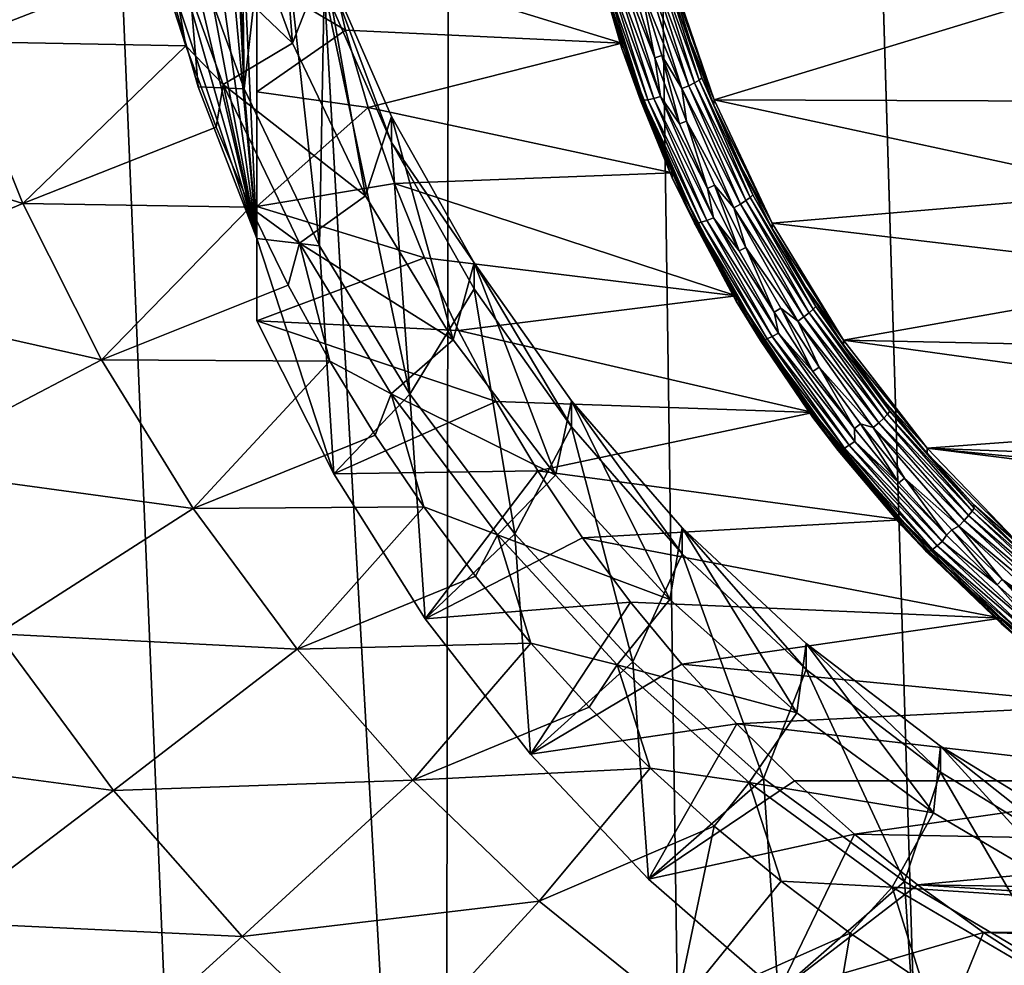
# Model space of a CAD drawing. Header units: metres. Extents: x -150 to 146, y -127 to 82.
# Tile 86 of 256: x -12.59 to -6, y -116.25 to -109.93. Entities that reach past the tile are written whole.
import ezdxf

# ---------------------------------------------------------------- set-up
doc = ezdxf.new("R2010")
doc.units = ezdxf.units.M
doc.layers.add('solid_ELLA_AP_WANNE_SW0001', color=7, linetype='CONTINUOUS')

msp = doc.modelspace()

# ---------------------------------------------------------------- linework, layer by layer
at = {"layer": 'solid_ELLA_AP_WANNE_SW0001'}
for points in [[(-4.56158, -125.847031, 10.967083), (-3.202313, -18.13368, 14.148131), (-9.597679, -18.242001, 14.008192)], [(-9.740106, -124.018639, 10.897394), (-9.597679, -18.242001, 14.008192), (-15.709249, -18.43573, 13.752231)], [(-8.069072, -124.773148, 10.924821), (-9.597679, -18.242001, 14.008192), (-9.740106, -124.018639, 10.897394)], [(-6.335864, -125.385757, 10.948422), (-9.597679, -18.242001, 14.008192), (-8.069072, -124.773148, 10.924821)], [(-4.56158, -125.847031, 10.967083), (-9.597679, -18.242001, 14.008192), (-6.335864, -125.385757, 10.948422)], [(-11.341005, -123.123756, 10.867435), (-15.709249, -18.43573, 13.752231), (-12.860335, -122.097397, 10.83629)], [(-9.740106, -124.018639, 10.897394), (-15.709249, -18.43573, 13.752231), (-11.341005, -123.123756, 10.867435)], [(-11, -101.944054, -11.786942), (-11, -111.389992, -10.121367), (-11.393223, -102.958488, -11.608069)], [(-11, -101.944054, -11.786942), (-11, -111.941902, -13.251393), (-11, -111.389992, -10.121367)], [(-11, -111.175697, -13.562814), (-11, -111.941902, -13.251393), (-11, -101.944054, -11.786942)], [(-11, -110.409096, -13.84328), (-11, -111.175697, -13.562814), (-11, -101.944054, -11.786942)], [(-11, -109.643349, -14.09297), (-11, -110.409096, -13.84328), (-11, -101.944054, -11.786942)], [(-11.482817, -102.436455, -7.029155), (-11.086521, -110.38958, -5.626805), (-11.235166, -106.43103, -6.324804)], [(-11.482817, -102.436455, -7.029155), (-11.482817, -109.300026, -5.818922), (-11.086521, -110.38958, -5.626805)], [(-11.393223, -102.958488, -11.608069), (-11, -111.389992, -10.121367), (-11.688731, -103.992989, -11.425659)], [(-11.688731, -103.992989, -11.425659), (-11, -111.389992, -10.121367), (-11.886919, -105.051315, -11.239048)], [(-11.886919, -105.051315, -11.239048), (-11, -111.389992, -10.121367), (-11.987319, -106.129013, -11.049021)], [(-11.987319, -106.129013, -11.049021), (-11, -111.389992, -10.121367), (-11.987319, -107.205032, -10.859288)], [(-11.086521, -110.38958, -5.626805), (-11.120274, -107.544365, -6.128493), (-11.235166, -106.43103, -6.324804)], [(-11.987319, -107.205032, -10.859288), (-11, -111.389992, -10.121367), (-11.886919, -108.28273, -10.669261)], [(-11.086521, -110.38958, -5.626805), (-10.890196, -108.646507, -5.934155), (-11.120274, -107.544365, -6.128493)], [(-11.886919, -108.28273, -10.669261), (-11, -111.389992, -10.121367), (-11.688731, -109.341057, -10.48265)], [(-10.890162, -108.472931, -4.949335), (-10.76309, -110.08419, -4.665226), (-11.147891, -109.026329, -4.851756)], [(-10.890162, -108.472931, -4.949335), (-10.5501, -109.540825, -4.761036), (-10.76309, -110.08419, -4.665226)], [(-11.086521, -110.38958, -5.626805), (-10.582178, -111.440384, -5.44152), (-10.890196, -108.646507, -5.934155)], [(-10.582178, -111.440384, -5.44152), (-10.550131, -109.714363, -5.745863), (-10.890196, -108.646507, -5.934155)], [(-13.003397, -110.071625, -6.583673), (-13.346187, -108.95327, -6.630088), (-11.653716, -109.548096, -7.500292)], [(-11.147891, -109.026329, -4.851756), (-10.76309, -110.08419, -4.665226), (-11.626775, -109.254959, -5.319156)], [(-8.803106, -109.187904, -14.469819), (-8.559295, -110.082237, -14.312124), (-10.529842, -109.475822, -14.419051)], [(-8.559508, -110.117882, -14.508924), (-8.803106, -109.187904, -14.469819), (-8.803329, -109.221756, -14.666935)], [(-8.559508, -110.117882, -14.508924), (-8.559295, -110.082237, -14.312124), (-8.803106, -109.187904, -14.469819)], [(-11.626775, -109.254959, -5.319156), (-11.47653, -110.101685, -7.461613), (-11.653716, -109.548096, -7.500292)], [(-11.626775, -109.254959, -5.319156), (-11.225051, -110.360588, -5.124204), (-11.47653, -110.101685, -7.461613)], [(-10.76309, -110.08419, -4.665226), (-11.225051, -110.360588, -5.124204), (-11.626775, -109.254959, -5.319156)], [(-8.706097, -109.607887, -14.651412), (-8.559508, -110.117882, -14.508924), (-8.803329, -109.221756, -14.666935)], [(-11.688731, -109.341057, -10.48265), (-11.393223, -110.375557, -10.30024), (-11.482817, -109.300026, -5.818922)], [(-11.393223, -110.375557, -10.30024), (-11.086521, -110.38958, -5.626805), (-11.482817, -109.300026, -5.818922)], [(-11.688731, -109.341057, -10.48265), (-11, -111.389992, -10.121367), (-11.393223, -110.375557, -10.30024)], [(-10.529842, -109.475822, -14.419051), (-10.40702, -109.996262, -14.327284), (-11, -109.643349, -14.09297)], [(-8.559295, -110.082237, -14.312124), (-10.40702, -109.996262, -14.327284), (-10.529842, -109.475822, -14.419051)], [(-8.333696, -109.528488, -14.756378), (-8.072643, -110.347885, -14.611897), (-8.373823, -109.544243, -14.785922)], [(-8.302923, -109.513435, -14.716908), (-8.042834, -110.329803, -14.572961), (-8.333696, -109.528488, -14.756378)], [(-8.042834, -110.329803, -14.572961), (-8.072643, -110.347885, -14.611897), (-8.333696, -109.528488, -14.756378)], [(-8.283605, -109.500122, -14.670208), (-8.02412, -110.31459, -14.526595), (-8.302923, -109.513435, -14.716908)], [(-8.02412, -110.31459, -14.526595), (-8.042834, -110.329803, -14.572961), (-8.302923, -109.513435, -14.716908)], [(-8.102434, -110.067535, -14.517802), (-8.02412, -110.31459, -14.526595), (-8.283605, -109.500122, -14.670208)], [(-8.238353, -109.631599, -14.594669), (-8.102434, -110.067535, -14.517802), (-8.283605, -109.500122, -14.670208)], [(-13.003397, -110.071625, -6.583673), (-11.653716, -109.548096, -7.500292), (-11.47653, -110.101685, -7.461613)], [(-10.5501, -109.540825, -4.761036), (-10.273368, -111.1045, -4.485319), (-10.76309, -110.08419, -4.665226)], [(-10.550131, -109.714363, -5.745863), (-10.099335, -110.748451, -5.563527), (-10.5501, -109.540825, -4.761036)], [(-10.5501, -109.540825, -4.761036), (-10.099364, -110.574776, -4.578723), (-10.273368, -111.1045, -4.485319)], [(-10.099335, -110.748451, -5.563527), (-10.099364, -110.574776, -4.578723), (-10.5501, -109.540825, -4.761036)], [(-8.568995, -109.597496, -14.796903), (-8.30057, -110.440025, -14.648341), (-8.615755, -109.605957, -14.775147)], [(-8.33861, -110.181458, -14.700799), (-8.30057, -110.440025, -14.648341), (-8.568995, -109.597496, -14.796903)], [(-8.479177, -109.73159, -14.780124), (-8.33861, -110.181458, -14.700799), (-8.568995, -109.597496, -14.796903)], [(-8.420564, -109.559639, -14.803523), (-8.15679, -110.387573, -14.657536), (-8.431018, -109.718353, -14.782456)], [(-8.373823, -109.544243, -14.785922), (-8.111513, -110.367584, -14.640744), (-8.420564, -109.559639, -14.803523)], [(-8.111513, -110.367584, -14.640744), (-8.15679, -110.387573, -14.657536), (-8.420564, -109.559639, -14.803523)], [(-8.072643, -110.347885, -14.611897), (-8.111513, -110.367584, -14.640744), (-8.373823, -109.544243, -14.785922)], [(-8.238558, -109.595337, -14.397978), (-7.941921, -110.461922, -14.245175), (-8.238353, -109.631599, -14.594669)], [(-5.831067, -109.819786, -14.3584), (-7.941921, -110.461922, -14.245175), (-8.238558, -109.595337, -14.397978)], [(-10.40702, -109.996262, -14.327284), (-11, -110.409096, -13.84328), (-11, -109.643349, -14.09297)], [(-8.706097, -109.607887, -14.651412), (-8.433378, -110.463898, -14.500474), (-8.559508, -110.117882, -14.508924)], [(-8.414618, -110.465439, -14.549229), (-8.433378, -110.463898, -14.500474), (-8.706097, -109.607887, -14.651412)], [(-8.686729, -109.611336, -14.699831), (-8.414618, -110.465439, -14.549229), (-8.706097, -109.607887, -14.651412)], [(-8.655913, -109.610672, -14.742037), (-8.384768, -110.461746, -14.591969), (-8.686729, -109.611336, -14.699831)], [(-8.384768, -110.461746, -14.591969), (-8.414618, -110.465439, -14.549229), (-8.686729, -109.611336, -14.699831)], [(-8.615755, -109.605957, -14.775147), (-8.345866, -110.453079, -14.625776), (-8.655913, -109.610672, -14.742037)], [(-8.345866, -110.453079, -14.625776), (-8.384768, -110.461746, -14.591969), (-8.655913, -109.610672, -14.742037)], [(-8.30057, -110.440025, -14.648341), (-8.345866, -110.453079, -14.625776), (-8.615755, -109.605957, -14.775147)], [(-7.941921, -110.461922, -14.245175), (-8.102434, -110.067535, -14.517802), (-8.238353, -109.631599, -14.594669)], [(-10.582178, -111.440384, -5.44152), (-9.978145, -112.43232, -5.266614), (-10.550131, -109.714363, -5.745863)], [(-9.978145, -112.43232, -5.266614), (-10.099335, -110.748451, -5.563527), (-10.550131, -109.714363, -5.745863)], [(-8.431018, -109.718353, -14.782456), (-8.33861, -110.181458, -14.700799), (-8.479177, -109.73159, -14.780124)], [(-8.431018, -109.718353, -14.782456), (-8.291252, -110.165672, -14.703583), (-8.33861, -110.181458, -14.700799)], [(-8.15679, -110.387573, -14.657536), (-8.291252, -110.165672, -14.703583), (-8.431018, -109.718353, -14.782456)], [(-5.49836, -110.471764, -14.243439), (-7.941921, -110.461922, -14.245175), (-5.831067, -109.819786, -14.3584)], [(-10.40702, -109.996262, -14.327284), (-10.256649, -110.513023, -14.236164), (-11, -110.409096, -13.84328)], [(-8.559295, -110.082237, -14.312124), (-10.256649, -110.513023, -14.236164), (-10.40702, -109.996262, -14.327284)], [(-14.494483, -110.550865, -5.426901), (-13.003397, -110.071625, -6.583673), (-12.566918, -111.156906, -6.53863)], [(-12.566918, -111.156906, -6.53863), (-13.003397, -110.071625, -6.583673), (-11.47653, -110.101685, -7.461613)], [(-12.566918, -111.156906, -6.53863), (-11.47653, -110.101685, -7.461613), (-11.273278, -110.645958, -7.423167)], [(-11.225051, -110.360588, -5.124204), (-11.273278, -110.645958, -7.423167), (-11.47653, -110.101685, -7.461613)], [(-10.76309, -110.08419, -4.665226), (-10.273368, -111.1045, -4.485319), (-11.225051, -110.360588, -5.124204)], [(-8.559295, -110.082237, -14.312124), (-8.221221, -110.950516, -14.159023), (-10.256649, -110.513023, -14.236164)], [(-8.22191, -110.983994, -14.356205), (-8.559295, -110.082237, -14.312124), (-8.559508, -110.117882, -14.508924)], [(-8.433378, -110.463898, -14.500474), (-8.22191, -110.983994, -14.356205), (-8.559508, -110.117882, -14.508924)], [(-8.22191, -110.983994, -14.356205), (-8.221221, -110.950516, -14.159023), (-8.559295, -110.082237, -14.312124)], [(-8.102434, -110.067535, -14.517802), (-7.942751, -110.495583, -14.442325), (-8.02412, -110.31459, -14.526595)], [(-7.941921, -110.461922, -14.245175), (-7.942751, -110.495583, -14.442325), (-8.102434, -110.067535, -14.517802)], [(-8.291252, -110.165672, -14.703583), (-8.173613, -110.62384, -14.622795), (-8.33861, -110.181458, -14.700799)], [(-8.33861, -110.181458, -14.700799), (-8.173613, -110.62384, -14.622795), (-8.30057, -110.440025, -14.648341)], [(-8.291252, -110.165672, -14.703583), (-8.127195, -110.605545, -14.626021), (-8.173613, -110.62384, -14.622795)], [(-8.15679, -110.387573, -14.657536), (-8.127195, -110.605545, -14.626021), (-8.291252, -110.165672, -14.703583)], [(-8.02412, -110.31459, -14.526595), (-7.682299, -111.09903, -14.388278), (-8.042834, -110.329803, -14.572961)], [(-7.75977, -110.91449, -14.368461), (-7.682299, -111.09903, -14.388278), (-8.02412, -110.31459, -14.526595)], [(-7.942751, -110.495583, -14.442325), (-7.75977, -110.91449, -14.368461), (-8.02412, -110.31459, -14.526595)], [(-11.393223, -110.375557, -10.30024), (-11, -111.389992, -10.121367), (-11.086521, -110.38958, -5.626805)], [(-11.225051, -110.360588, -5.124204), (-11.044426, -111.17981, -7.385557), (-11.273278, -110.645958, -7.423167)], [(-11.225051, -110.360588, -5.124204), (-10.715216, -111.422112, -4.937029), (-11.044426, -111.17981, -7.385557)], [(-10.273368, -111.1045, -4.485319), (-10.715216, -111.422112, -4.937029), (-11.225051, -110.360588, -5.124204)], [(-11, -111.389992, -10.121367), (-10.582178, -111.440384, -5.44152), (-11.086521, -110.38958, -5.626805)], [(-8.111513, -110.367584, -14.640744), (-7.765968, -111.160568, -14.50092), (-8.15679, -110.387573, -14.657536)], [(-8.15679, -110.387573, -14.657536), (-7.809316, -111.184982, -14.516931), (-8.127195, -110.605545, -14.626021)], [(-7.765968, -111.160568, -14.50092), (-7.809316, -111.184982, -14.516931), (-8.15679, -110.387573, -14.657536)], [(-8.072643, -110.347885, -14.611897), (-7.728755, -111.137062, -14.472742), (-8.111513, -110.367584, -14.640744)], [(-7.728755, -111.137062, -14.472742), (-7.765968, -111.160568, -14.50092), (-8.111513, -110.367584, -14.640744)], [(-8.042834, -110.329803, -14.572961), (-7.700215, -111.116074, -14.43432), (-8.072643, -110.347885, -14.611897)], [(-7.700215, -111.116074, -14.43432), (-7.728755, -111.137062, -14.472742), (-8.072643, -110.347885, -14.611897)], [(-7.682299, -111.09903, -14.388278), (-7.700215, -111.116074, -14.43432), (-8.042834, -110.329803, -14.572961)], [(-10.256649, -110.513023, -14.236164), (-11, -111.175697, -13.562814), (-11, -110.409096, -13.84328)], [(-8.345866, -110.453079, -14.625776), (-7.990338, -111.268974, -14.481913), (-8.384768, -110.461746, -14.591969)], [(-8.30057, -110.440025, -14.648341), (-7.946972, -111.251488, -14.505259), (-8.345866, -110.453079, -14.625776)], [(-7.946972, -111.251488, -14.505259), (-7.990338, -111.268974, -14.481913), (-8.345866, -110.453079, -14.625776)], [(-7.985566, -111.054855, -14.546796), (-7.946972, -111.251488, -14.505259), (-8.30057, -110.440025, -14.648341)], [(-8.173613, -110.62384, -14.622795), (-7.985566, -111.054855, -14.546796), (-8.30057, -110.440025, -14.648341)], [(-10.256649, -110.513023, -14.236164), (-10.08001, -111.022247, -14.146375), (-11, -111.175697, -13.562814)], [(-8.221221, -110.950516, -14.159023), (-10.08001, -111.022247, -14.146375), (-10.256649, -110.513023, -14.236164)], [(-8.433378, -110.463898, -14.500474), (-8.074122, -111.288345, -14.355102), (-8.22191, -110.983994, -14.356205)], [(-8.056161, -111.288055, -14.40418), (-8.074122, -111.288345, -14.355102), (-8.433378, -110.463898, -14.500474)], [(-8.414618, -110.465439, -14.549229), (-8.056161, -111.288055, -14.40418), (-8.433378, -110.463898, -14.500474)], [(-8.384768, -110.461746, -14.591969), (-8.027582, -111.281448, -14.447434), (-8.414618, -110.465439, -14.549229)], [(-8.027582, -111.281448, -14.447434), (-8.056161, -111.288055, -14.40418), (-8.414618, -110.465439, -14.549229)], [(-7.990338, -111.268974, -14.481913), (-8.027582, -111.281448, -14.447434), (-8.384768, -110.461746, -14.591969)], [(-7.941921, -110.461922, -14.245175), (-7.554589, -111.286911, -14.099708), (-7.942751, -110.495583, -14.442325)], [(-7.554589, -111.286911, -14.099708), (-7.75977, -110.91449, -14.368461), (-7.942751, -110.495583, -14.442325)], [(-5.094172, -111.077477, -14.136637), (-7.554589, -111.286911, -14.099708), (-7.941921, -110.461922, -14.245175)], [(-5.094172, -111.077477, -14.136637), (-7.941921, -110.461922, -14.245175), (-5.49836, -110.471764, -14.243439)], [(-14.007957, -111.76059, -5.376693), (-14.494483, -110.550865, -5.426901), (-12.566918, -111.156906, -6.53863)], [(-10.099364, -110.574776, -4.578723), (-9.686936, -112.067505, -4.315515), (-10.273368, -111.1045, -4.485319)], [(-10.099364, -110.574776, -4.578723), (-9.547958, -111.553635, -4.406124), (-9.686936, -112.067505, -4.315515)], [(-10.099335, -110.748451, -5.563527), (-9.547958, -111.553635, -4.406124), (-10.099364, -110.574776, -4.578723)], [(-12.566918, -111.156906, -6.53863), (-11.273278, -110.645958, -7.423167), (-11.044426, -111.17981, -7.385557)], [(-8.127195, -110.605545, -14.626021), (-7.985566, -111.054855, -14.546796), (-8.173613, -110.62384, -14.622795)], [(-8.127195, -110.605545, -14.626021), (-7.940221, -111.034103, -14.550454), (-7.985566, -111.054855, -14.546796)], [(-7.809316, -111.184982, -14.516931), (-7.940221, -111.034103, -14.550454), (-8.127195, -110.605545, -14.626021)], [(-10.099335, -110.748451, -5.563527), (-9.547924, -111.727348, -5.39092), (-9.547958, -111.553635, -4.406124)], [(-9.978145, -112.43232, -5.266614), (-9.547924, -111.727348, -5.39092), (-10.099335, -110.748451, -5.563527)], [(-7.75977, -110.91449, -14.368461), (-7.554028, -111.323029, -14.296424), (-7.682299, -111.09903, -14.388278)], [(-7.554589, -111.286911, -14.099708), (-7.554028, -111.323029, -14.296424), (-7.75977, -110.91449, -14.368461)], [(-8.221221, -110.950516, -14.159023), (-7.794495, -111.774605, -14.013714), (-10.08001, -111.022247, -14.146375)], [(-7.794229, -111.810616, -14.210449), (-8.221221, -110.950516, -14.159023), (-8.22191, -110.983994, -14.356205)], [(-7.794229, -111.810616, -14.210449), (-7.794495, -111.774605, -14.013714), (-8.221221, -110.950516, -14.159023)], [(-10.08001, -111.022247, -14.146375), (-9.878399, -111.520012, -14.058605), (-11, -111.175697, -13.562814)], [(-7.794495, -111.774605, -14.013714), (-9.878399, -111.520012, -14.058605), (-10.08001, -111.022247, -14.146375)], [(-8.074122, -111.288345, -14.355102), (-7.794229, -111.810616, -14.210449), (-8.22191, -110.983994, -14.356205)], [(-7.940221, -111.034103, -14.550454), (-7.774632, -111.473236, -14.473024), (-7.985566, -111.054855, -14.546796)], [(-7.940221, -111.034103, -14.550454), (-7.730488, -111.450111, -14.477101), (-7.774632, -111.473236, -14.473024)], [(-7.809316, -111.184982, -14.516931), (-7.730488, -111.450111, -14.477101), (-7.940221, -111.034103, -14.550454)], [(-10.273368, -111.1045, -4.485319), (-9.686936, -112.067505, -4.315515), (-10.715216, -111.422112, -4.937029)], [(-7.985566, -111.054855, -14.546796), (-7.774632, -111.473236, -14.473024), (-7.946972, -111.251488, -14.505259)], [(-7.682299, -111.09903, -14.388278), (-7.261646, -111.84539, -14.256675), (-7.700215, -111.116074, -14.43432)], [(-7.326129, -111.720001, -14.226428), (-7.261646, -111.84539, -14.256675), (-7.682299, -111.09903, -14.388278)], [(-7.554028, -111.323029, -14.296424), (-7.326129, -111.720001, -14.226428), (-7.682299, -111.09903, -14.388278)], [(-4.61788, -111.636032, -14.038147), (-7.554589, -111.286911, -14.099708), (-5.094172, -111.077477, -14.136637)], [(-14.007957, -111.76059, -5.376693), (-12.566918, -111.156906, -6.53863), (-12.039896, -112.201286, -6.495284)], [(-12.039896, -112.201286, -6.495284), (-12.566918, -111.156906, -6.53863), (-11.044426, -111.17981, -7.385557)], [(-12.039896, -112.201286, -6.495284), (-11.044426, -111.17981, -7.385557), (-10.790517, -111.702003, -7.348787)], [(-10.715216, -111.422112, -4.937029), (-10.790517, -111.702003, -7.348787), (-11.044426, -111.17981, -7.385557)], [(-9.878399, -111.520012, -14.058605), (-11, -111.941902, -13.251393), (-11, -111.175697, -13.562814)], [(-7.765968, -111.160568, -14.50092), (-7.340734, -111.915054, -14.367885), (-7.809316, -111.184982, -14.516931)], [(-7.728755, -111.137062, -14.472742), (-7.305558, -111.887932, -14.340343), (-7.765968, -111.160568, -14.50092)], [(-7.305558, -111.887932, -14.340343), (-7.340734, -111.915054, -14.367885), (-7.765968, -111.160568, -14.50092)], [(-7.700215, -111.116074, -14.43432), (-7.278581, -111.864174, -14.30241), (-7.728755, -111.137062, -14.472742)], [(-7.278581, -111.864174, -14.30241), (-7.305558, -111.887932, -14.340343), (-7.728755, -111.137062, -14.472742)], [(-7.261646, -111.84539, -14.256675), (-7.278581, -111.864174, -14.30241), (-7.700215, -111.116074, -14.43432)], [(-7.809316, -111.184982, -14.516931), (-7.381708, -111.94368, -14.383152), (-7.730488, -111.450111, -14.477101)], [(-7.340734, -111.915054, -14.367885), (-7.381708, -111.94368, -14.383152), (-7.809316, -111.184982, -14.516931)], [(-8.056161, -111.288055, -14.40418), (-7.615037, -112.070732, -14.266172), (-8.074122, -111.288345, -14.355102)], [(-8.074122, -111.288345, -14.355102), (-7.632015, -112.072769, -14.216786), (-7.794229, -111.810616, -14.210449)], [(-7.615037, -112.070732, -14.266172), (-7.632015, -112.072769, -14.216786), (-8.074122, -111.288345, -14.355102)], [(-8.027582, -111.281448, -14.447434), (-7.588023, -112.061348, -14.309916), (-8.056161, -111.288055, -14.40418)], [(-7.588023, -112.061348, -14.309916), (-7.615037, -112.070732, -14.266172), (-8.056161, -111.288055, -14.40418)], [(-7.990338, -111.268974, -14.481913), (-7.552818, -112.045258, -14.345033), (-8.027582, -111.281448, -14.447434)], [(-7.552818, -112.045258, -14.345033), (-7.588023, -112.061348, -14.309916), (-8.027582, -111.281448, -14.447434)], [(-7.946972, -111.251488, -14.505259), (-7.511827, -112.02356, -14.369122), (-7.990338, -111.268974, -14.481913)], [(-7.511827, -112.02356, -14.369122), (-7.552818, -112.045258, -14.345033), (-7.990338, -111.268974, -14.481913)], [(-7.53924, -111.882523, -14.400855), (-7.511827, -112.02356, -14.369122), (-7.946972, -111.251488, -14.505259)], [(-7.774632, -111.473236, -14.473024), (-7.53924, -111.882523, -14.400855), (-7.946972, -111.251488, -14.505259)], [(-7.554589, -111.286911, -14.099708), (-7.075763, -112.070198, -13.961592), (-7.554028, -111.323029, -14.296424)], [(-4.61788, -111.636032, -14.038147), (-7.075763, -112.070198, -13.961592), (-7.554589, -111.286911, -14.099708)], [(-7.075763, -112.070198, -13.961592), (-7.326129, -111.720001, -14.226428), (-7.554028, -111.323029, -14.296424)], [(-11, -111.389992, -10.121367), (-10.485936, -112.965111, -13.070974), (-10.582178, -111.440384, -5.44152)], [(-11, -111.389992, -10.121367), (-11, -111.941902, -13.251393), (-10.485936, -112.965111, -13.070974)], [(-10.715216, -111.422112, -4.937029), (-10.512155, -112.211304, -7.312734), (-10.790517, -111.702003, -7.348787)], [(-10.715216, -111.422112, -4.937029), (-10.102184, -112.429298, -4.759434), (-10.512155, -112.211304, -7.312734)], [(-9.686936, -112.067505, -4.315515), (-10.102184, -112.429298, -4.759434), (-10.715216, -111.422112, -4.937029)], [(-10.485936, -112.965111, -13.070974), (-9.978145, -112.43232, -5.266614), (-10.582178, -111.440384, -5.44152)], [(-7.730488, -111.450111, -14.477101), (-7.53924, -111.882523, -14.400855), (-7.774632, -111.473236, -14.473024)], [(-7.730488, -111.450111, -14.477101), (-7.496437, -111.857079, -14.405342), (-7.53924, -111.882523, -14.400855)], [(-7.381708, -111.94368, -14.383152), (-7.496437, -111.857079, -14.405342), (-7.730488, -111.450111, -14.477101)], [(-9.878399, -111.520012, -14.058605), (-9.651913, -112.005173, -13.973058), (-11, -111.941902, -13.251393)], [(-7.794495, -111.774605, -14.013714), (-9.651913, -112.005173, -13.973058), (-9.878399, -111.520012, -14.058605)], [(-9.547958, -111.553635, -4.406124), (-9.004086, -112.974396, -4.155605), (-9.686936, -112.067505, -4.315515)], [(-9.547958, -111.553635, -4.406124), (-8.895188, -112.476807, -4.243343), (-9.004086, -112.974396, -4.155605)], [(-8.895241, -112.650414, -5.228158), (-8.895188, -112.476807, -4.243343), (-9.547958, -111.553635, -4.406124)], [(-9.547924, -111.727348, -5.39092), (-8.895241, -112.650414, -5.228158), (-9.547958, -111.553635, -4.406124)], [(-4.08253, -112.133949, -13.950352), (-7.075763, -112.070198, -13.961592), (-4.61788, -111.636032, -14.038147)], [(-12.039896, -112.201286, -6.495284), (-10.790517, -111.702003, -7.348787), (-10.512155, -112.211304, -7.312734)], [(-13.420503, -112.924736, -5.328377), (-14.007957, -111.76059, -5.376693), (-12.039896, -112.201286, -6.495284)], [(-9.978145, -112.43232, -5.266614), (-9.274748, -113.366554, -5.101884), (-9.547924, -111.727348, -5.39092)], [(-9.274748, -113.366554, -5.101884), (-8.895241, -112.650414, -5.228158), (-9.547924, -111.727348, -5.39092)], [(-7.326129, -111.720001, -14.226428), (-7.076741, -112.104233, -14.158676), (-7.261646, -111.84539, -14.256675)], [(-7.075763, -112.070198, -13.961592), (-7.076741, -112.104233, -14.158676), (-7.326129, -111.720001, -14.226428)], [(-7.794495, -111.774605, -14.013714), (-7.280018, -112.555122, -13.876087), (-9.651913, -112.005173, -13.973058)], [(-7.281153, -112.588676, -14.073256), (-7.280018, -112.555122, -13.876087), (-7.794495, -111.774605, -14.013714)], [(-7.281153, -112.588676, -14.073256), (-7.794495, -111.774605, -14.013714), (-7.794229, -111.810616, -14.210449)], [(-7.632015, -112.072769, -14.216786), (-7.281153, -112.588676, -14.073256), (-7.794229, -111.810616, -14.210449)], [(-7.496437, -111.857079, -14.405342), (-7.281409, -112.279655, -14.330831), (-7.53924, -111.882523, -14.400855)], [(-7.53924, -111.882523, -14.400855), (-7.281409, -112.279655, -14.330831), (-7.511827, -112.02356, -14.369122)], [(-7.496437, -111.857079, -14.405342), (-7.240074, -112.251953, -14.335714), (-7.281409, -112.279655, -14.330831)], [(-7.381708, -111.94368, -14.383152), (-7.240074, -112.251953, -14.335714), (-7.496437, -111.857079, -14.405342)], [(-7.305558, -111.887932, -14.340343), (-6.807396, -112.592789, -14.216059), (-7.340734, -111.915054, -14.367885)], [(-7.278581, -111.864174, -14.30241), (-6.782259, -112.566422, -14.178584), (-7.305558, -111.887932, -14.340343)], [(-6.782259, -112.566422, -14.178584), (-6.807396, -112.592789, -14.216059), (-7.305558, -111.887932, -14.340343)], [(-7.261646, -111.84539, -14.256675), (-6.766479, -112.546005, -14.133137), (-7.278581, -111.864174, -14.30241)], [(-6.766479, -112.546005, -14.133137), (-6.782259, -112.566422, -14.178584), (-7.278581, -111.864174, -14.30241)], [(-6.806596, -112.474609, -14.093369), (-6.766479, -112.546005, -14.133137), (-7.261646, -111.84539, -14.256675)], [(-7.076741, -112.104233, -14.158676), (-6.806596, -112.474609, -14.093369), (-7.261646, -111.84539, -14.256675)], [(-9.399141, -112.481232, -13.889116), (-10.485936, -112.965111, -13.070974), (-11, -111.941902, -13.251393)], [(-9.651913, -112.005173, -13.973058), (-9.399141, -112.481232, -13.889116), (-11, -111.941902, -13.251393)], [(-7.340734, -111.915054, -14.367885), (-6.840174, -112.623306, -14.243001), (-7.381708, -111.94368, -14.383152)], [(-7.381708, -111.94368, -14.383152), (-6.878354, -112.655884, -14.257571), (-7.240074, -112.251953, -14.335714)], [(-6.840174, -112.623306, -14.243001), (-6.878354, -112.655884, -14.257571), (-7.381708, -111.94368, -14.383152)], [(-6.807396, -112.592789, -14.216059), (-6.840174, -112.623306, -14.243001), (-7.340734, -111.915054, -14.367885)], [(-7.280018, -112.555122, -13.876087), (-9.399141, -112.481232, -13.889116), (-9.651913, -112.005173, -13.973058)], [(-7.511827, -112.02356, -14.369122), (-6.9996, -112.748314, -14.241327), (-7.552818, -112.045258, -14.345033)], [(-7.00336, -112.66114, -14.263563), (-6.9996, -112.748314, -14.241327), (-7.511827, -112.02356, -14.369122)], [(-7.281409, -112.279655, -14.330831), (-7.00336, -112.66114, -14.263563), (-7.511827, -112.02356, -14.369122)], [(-9.686936, -112.067505, -4.315515), (-9.004086, -112.974396, -4.155605), (-10.102184, -112.429298, -4.759434)], [(-7.615037, -112.070732, -14.266172), (-7.095772, -112.805443, -14.136622), (-7.632015, -112.072769, -14.216786)], [(-7.632015, -112.072769, -14.216786), (-7.111593, -112.80912, -14.086948), (-7.281153, -112.588676, -14.073256)], [(-7.095772, -112.805443, -14.136622), (-7.111593, -112.80912, -14.086948), (-7.632015, -112.072769, -14.216786)], [(-7.588023, -112.061348, -14.309916), (-7.070601, -112.793457, -14.180826), (-7.615037, -112.070732, -14.266172)], [(-7.070601, -112.793457, -14.180826), (-7.095772, -112.805443, -14.136622), (-7.615037, -112.070732, -14.266172)], [(-7.552818, -112.045258, -14.345033), (-7.037796, -112.773972, -14.216541), (-7.588023, -112.061348, -14.309916)], [(-7.037796, -112.773972, -14.216541), (-7.070601, -112.793457, -14.180826), (-7.588023, -112.061348, -14.309916)], [(-6.9996, -112.748314, -14.241327), (-7.037796, -112.773972, -14.216541), (-7.552818, -112.045258, -14.345033)], [(-7.075763, -112.070198, -13.961592), (-6.517297, -112.794197, -13.833932), (-7.076741, -112.104233, -14.158676)], [(-3.488562, -112.568977, -13.873645), (-6.517297, -112.794197, -13.833932), (-7.075763, -112.070198, -13.961592)], [(-3.488562, -112.568977, -13.873645), (-7.075763, -112.070198, -13.961592), (-4.08253, -112.133949, -13.950352)], [(-6.517297, -112.794197, -13.833932), (-6.806596, -112.474609, -14.093369), (-7.076741, -112.104233, -14.158676)], [(-13.420503, -112.924736, -5.328377), (-12.039896, -112.201286, -6.495284), (-11.426126, -113.19725, -6.453948)], [(-11.426126, -113.19725, -6.453948), (-12.039896, -112.201286, -6.495284), (-10.512155, -112.211304, -7.312734)], [(-11.426126, -113.19725, -6.453948), (-10.512155, -112.211304, -7.312734), (-10.210005, -112.706512, -7.277294)], [(-10.102184, -112.429298, -4.759434), (-10.210005, -112.706512, -7.277294), (-10.512155, -112.211304, -7.312734)], [(-7.240074, -112.251953, -14.335714), (-7.00336, -112.66114, -14.263563), (-7.281409, -112.279655, -14.330831)], [(-7.240074, -112.251953, -14.335714), (-6.963608, -112.631279, -14.26883), (-7.00336, -112.66114, -14.263563)], [(-6.878354, -112.655884, -14.257571), (-6.963608, -112.631279, -14.26883), (-7.240074, -112.251953, -14.335714)], [(-10.102184, -112.429298, -4.759434), (-9.884766, -113.1866, -7.242937), (-10.210005, -112.706512, -7.277294)], [(-10.102184, -112.429298, -4.759434), (-9.391862, -113.372452, -4.59313), (-9.884766, -113.1866, -7.242937)], [(-9.004086, -112.974396, -4.155605), (-9.391862, -113.372452, -4.59313), (-10.102184, -112.429298, -4.759434)], [(-10.485936, -112.965111, -13.070974), (-9.874022, -113.934692, -12.900011), (-9.978145, -112.43232, -5.266614)], [(-9.399141, -112.481232, -13.889116), (-9.121991, -112.945, -13.807342), (-10.485936, -112.965111, -13.070974)], [(-9.874022, -113.934692, -12.900011), (-9.274748, -113.366554, -5.101884), (-9.978145, -112.43232, -5.266614)], [(-7.280018, -112.555122, -13.876087), (-9.121991, -112.945, -13.807342), (-9.399141, -112.481232, -13.889116)], [(-8.895188, -112.476807, -4.243343), (-8.238528, -113.806107, -4.008953), (-9.004086, -112.974396, -4.155605)], [(-8.895241, -112.650414, -5.228158), (-8.154919, -113.500175, -5.078323), (-8.895188, -112.476807, -4.243343)], [(-8.895188, -112.476807, -4.243343), (-8.154835, -113.326622, -4.093498), (-8.238528, -113.806107, -4.008953)], [(-8.154919, -113.500175, -5.078323), (-8.154835, -113.326622, -4.093498), (-8.895188, -112.476807, -4.243343)], [(-6.806596, -112.474609, -14.093369), (-6.516486, -112.83004, -14.030697), (-6.766479, -112.546005, -14.133137)], [(-6.517297, -112.794197, -13.833932), (-6.516486, -112.83004, -14.030697), (-6.806596, -112.474609, -14.093369)], [(-7.280018, -112.555122, -13.876087), (-6.6891, -113.273582, -13.749403), (-9.121991, -112.945, -13.807342)], [(-6.688303, -113.309662, -13.946126), (-7.280018, -112.555122, -13.876087), (-7.281153, -112.588676, -14.073256)], [(-6.688303, -113.309662, -13.946126), (-6.6891, -113.273582, -13.749403), (-7.280018, -112.555122, -13.876087)], [(-6.766479, -112.546005, -14.133137), (-6.201879, -113.193695, -14.018932), (-6.782259, -112.566422, -14.178584)], [(-6.207262, -113.169479, -13.970844), (-6.201879, -113.193695, -14.018932), (-6.766479, -112.546005, -14.133137)], [(-6.516486, -112.83004, -14.030697), (-6.207262, -113.169479, -13.970844), (-6.766479, -112.546005, -14.133137)], [(-7.111593, -112.80912, -14.086948), (-6.688303, -113.309662, -13.946126), (-7.281153, -112.588676, -14.073256)], [(-6.840174, -112.623306, -14.243001), (-6.269425, -113.278046, -14.127552), (-6.878354, -112.655884, -14.257571)], [(-6.807396, -112.592789, -14.216059), (-6.239382, -113.244392, -14.101163), (-6.840174, -112.623306, -14.243001)], [(-6.239382, -113.244392, -14.101163), (-6.269425, -113.278046, -14.127552), (-6.840174, -112.623306, -14.243001)], [(-6.782259, -112.566422, -14.178584), (-6.216342, -113.215622, -14.064113), (-6.807396, -112.592789, -14.216059)], [(-6.216342, -113.215622, -14.064113), (-6.239382, -113.244392, -14.101163), (-6.807396, -112.592789, -14.216059)], [(-6.201879, -113.193695, -14.018932), (-6.216342, -113.215622, -14.064113), (-6.782259, -112.566422, -14.178584)], [(-2.850637, -112.93219, -13.8096), (-6.517297, -112.794197, -13.833932), (-3.488562, -112.568977, -13.873645)], [(-9.274748, -113.366554, -5.101884), (-8.486234, -114.223267, -4.950823), (-8.895241, -112.650414, -5.228158)], [(-8.486234, -114.223267, -4.950823), (-8.154919, -113.500175, -5.078323), (-8.895241, -112.650414, -5.228158)], [(-6.963608, -112.631279, -14.26883), (-6.706174, -113.024971, -14.199411), (-7.00336, -112.66114, -14.263563)], [(-7.00336, -112.66114, -14.263563), (-6.706174, -113.024971, -14.199411), (-6.9996, -112.748314, -14.241327)], [(-6.963608, -112.631279, -14.26883), (-6.668115, -112.993034, -14.205042), (-6.706174, -113.024971, -14.199411)], [(-6.878354, -112.655884, -14.257571), (-6.668115, -112.993034, -14.205042), (-6.963608, -112.631279, -14.26883)], [(-6.878354, -112.655884, -14.257571), (-6.304419, -113.314278, -14.141479), (-6.668115, -112.993034, -14.205042)], [(-6.269425, -113.278046, -14.127552), (-6.304419, -113.314278, -14.141479), (-6.878354, -112.655884, -14.257571)], [(-11.426126, -113.19725, -6.453948), (-10.210005, -112.706512, -7.277294), (-9.884766, -113.1866, -7.242937)], [(-6.9996, -112.748314, -14.241327), (-6.415548, -113.41832, -14.123188), (-7.037796, -112.773972, -14.216541)], [(-6.387157, -113.374535, -14.137774), (-6.415548, -113.41832, -14.123188), (-6.9996, -112.748314, -14.241327)], [(-6.706174, -113.024971, -14.199411), (-6.387157, -113.374535, -14.137774), (-6.9996, -112.748314, -14.241327)], [(-7.095772, -112.805443, -14.136622), (-6.503695, -113.484657, -14.01686), (-7.111593, -112.80912, -14.086948)], [(-7.111593, -112.80912, -14.086948), (-6.518196, -113.489845, -13.966918), (-6.688303, -113.309662, -13.946126)], [(-6.503695, -113.484657, -14.01686), (-6.518196, -113.489845, -13.966918), (-7.111593, -112.80912, -14.086948)], [(-7.070601, -112.793457, -14.180826), (-6.480624, -113.470253, -14.061488), (-7.095772, -112.805443, -14.136622)], [(-6.480624, -113.470253, -14.061488), (-6.503695, -113.484657, -14.01686), (-7.095772, -112.805443, -14.136622)], [(-7.037796, -112.773972, -14.216541), (-6.450557, -113.447624, -14.097756), (-7.070601, -112.793457, -14.180826)], [(-6.450557, -113.447624, -14.097756), (-6.480624, -113.470253, -14.061488), (-7.070601, -112.793457, -14.180826)], [(-6.415548, -113.41832, -14.123188), (-6.450557, -113.447624, -14.097756), (-7.037796, -112.773972, -14.216541)], [(-6.517297, -112.794197, -13.833932), (-5.878854, -113.457512, -13.716971), (-6.516486, -112.83004, -14.030697)], [(-1.464946, -113.429085, -13.721984), (-5.878854, -113.457512, -13.716971), (-6.517297, -112.794197, -13.833932)], [(-2.171272, -113.220329, -13.758794), (-6.517297, -112.794197, -13.833932), (-2.850637, -112.93219, -13.8096)], [(-1.464946, -113.429085, -13.721984), (-6.517297, -112.794197, -13.833932), (-2.171272, -113.220329, -13.758794)], [(-5.878854, -113.457512, -13.716971), (-6.207262, -113.169479, -13.970844), (-6.516486, -112.83004, -14.030697)], [(-12.736353, -114.034912, -5.282301), (-13.420503, -112.924736, -5.328377), (-11.426126, -113.19725, -6.453948)], [(-9.121991, -112.945, -13.807342), (-9.874022, -113.934692, -12.900011), (-10.485936, -112.965111, -13.070974)], [(-9.121991, -112.945, -13.807342), (-8.822535, -113.392944, -13.728357), (-9.874022, -113.934692, -12.900011)], [(-6.6891, -113.273582, -13.749403), (-8.822535, -113.392944, -13.728357), (-9.121991, -112.945, -13.807342)], [(-9.004086, -112.974396, -4.155605), (-8.238528, -113.806107, -4.008953), (-9.391862, -113.372452, -4.59313)], [(-6.668115, -112.993034, -14.205042), (-6.387157, -113.374535, -14.137774), (-6.706174, -113.024971, -14.199411)], [(-6.668115, -112.993034, -14.205042), (-6.350914, -113.340614, -14.143754), (-6.387157, -113.374535, -14.137774)], [(-6.304419, -113.314278, -14.141479), (-6.350914, -113.340614, -14.143754), (-6.668115, -112.993034, -14.205042)], [(-12.736353, -114.034912, -5.282301), (-11.426126, -113.19725, -6.453948), (-10.73003, -114.137619, -6.414919)], [(-10.73003, -114.137619, -6.414919), (-11.426126, -113.19725, -6.453948), (-9.884766, -113.1866, -7.242937)], [(-10.73003, -114.137619, -6.414919), (-9.884766, -113.1866, -7.242937), (-9.537191, -113.650497, -7.20981)], [(-9.391862, -113.372452, -4.59313), (-9.537191, -113.650497, -7.20981), (-9.884766, -113.1866, -7.242937)], [(-6.216342, -113.215622, -14.064113), (-5.586637, -113.805107, -13.960171), (-6.239382, -113.244392, -14.101163)], [(-6.201879, -113.193695, -14.018932), (-5.573638, -113.781807, -13.915232), (-6.216342, -113.215622, -14.064113)], [(-5.573638, -113.781807, -13.915232), (-5.586637, -113.805107, -13.960171), (-6.216342, -113.215622, -14.064113)], [(-6.207262, -113.169479, -13.970844), (-5.87983, -113.491936, -13.913986), (-6.201879, -113.193695, -14.018932)], [(-5.878854, -113.457512, -13.716971), (-5.87983, -113.491936, -13.913986), (-6.207262, -113.169479, -13.970844)], [(-5.87983, -113.491936, -13.913986), (-5.573638, -113.781807, -13.915232), (-6.201879, -113.193695, -14.018932)], [(-6.6891, -113.273582, -13.749403), (-6.020804, -113.931725, -13.633355), (-8.822535, -113.392944, -13.728357)], [(-6.022175, -113.965675, -13.830455), (-6.020804, -113.931725, -13.633355), (-6.6891, -113.273582, -13.749403)], [(-6.022175, -113.965675, -13.830455), (-6.6891, -113.273582, -13.749403), (-6.688303, -113.309662, -13.946126)], [(-6.269425, -113.278046, -14.127552), (-5.634343, -113.872566, -14.022722), (-6.304419, -113.314278, -14.141479)], [(-6.239382, -113.244392, -14.101163), (-5.607343, -113.836067, -13.996836), (-6.269425, -113.278046, -14.127552)], [(-5.607343, -113.836067, -13.996836), (-5.634343, -113.872566, -14.022722), (-6.269425, -113.278046, -14.127552)], [(-5.586637, -113.805107, -13.960171), (-5.607343, -113.836067, -13.996836), (-6.239382, -113.244392, -14.101163)], [(-8.154835, -113.326622, -4.093498), (-7.388967, -114.564301, -3.875262), (-8.238528, -113.806107, -4.008953)], [(-8.154919, -113.500175, -5.078323), (-7.326942, -114.274826, -4.941731), (-8.154835, -113.326622, -4.093498)], [(-8.154835, -113.326622, -4.093498), (-7.326941, -114.101196, -3.95692), (-7.388967, -114.564301, -3.875262)], [(-7.326942, -114.274826, -4.941731), (-7.326941, -114.101196, -3.95692), (-8.154835, -113.326622, -4.093498)], [(-6.518196, -113.489845, -13.966918), (-6.022175, -113.965675, -13.830455), (-6.688303, -113.309662, -13.946126)], [(-6.350914, -113.340614, -14.143754), (-6.048589, -113.707741, -14.079021), (-6.387157, -113.374535, -14.137774)], [(-6.304419, -113.314278, -14.141479), (-6.014275, -113.671928, -14.085335), (-6.350914, -113.340614, -14.143754)], [(-6.350914, -113.340614, -14.143754), (-6.014275, -113.671928, -14.085335), (-6.048589, -113.707741, -14.079021)], [(-6.304419, -113.314278, -14.141479), (-5.665792, -113.912117, -14.036063), (-6.014275, -113.671928, -14.085335)], [(-5.634343, -113.872566, -14.022722), (-5.665792, -113.912117, -14.036063), (-6.304419, -113.314278, -14.141479)], [(-9.874022, -113.934692, -12.900011), (-9.169965, -114.841606, -12.740097), (-9.274748, -113.366554, -5.101884)], [(-8.822535, -113.392944, -13.728357), (-8.501662, -113.823174, -13.652495), (-9.874022, -113.934692, -12.900011)], [(-9.391862, -113.372452, -4.59313), (-9.168097, -114.097137, -7.177818), (-9.537191, -113.650497, -7.20981)], [(-9.391862, -113.372452, -4.59313), (-8.591094, -114.242493, -4.439719), (-9.168097, -114.097137, -7.177818)], [(-8.238528, -113.806107, -4.008953), (-8.591094, -114.242493, -4.439719), (-9.391862, -113.372452, -4.59313)], [(-9.169965, -114.841606, -12.740097), (-8.486234, -114.223267, -4.950823), (-9.274748, -113.366554, -5.101884)], [(-6.020804, -113.931725, -13.633355), (-8.501662, -113.823174, -13.652495), (-8.822535, -113.392944, -13.728357)], [(-6.415548, -113.41832, -14.123188), (-5.765664, -114.026695, -14.015915), (-6.450557, -113.447624, -14.097756)], [(-6.387157, -113.374535, -14.137774), (-6.048589, -113.707741, -14.079021), (-6.415548, -113.41832, -14.123188)], [(-6.048589, -113.707741, -14.079021), (-5.765664, -114.026695, -14.015915), (-6.415548, -113.41832, -14.123188)], [(-6.503695, -113.484657, -14.01686), (-5.844882, -114.101387, -13.908113), (-6.518196, -113.489845, -13.966918)], [(-6.480624, -113.470253, -14.061488), (-5.824148, -114.084801, -13.953127), (-6.503695, -113.484657, -14.01686)], [(-5.824148, -114.084801, -13.953127), (-5.844882, -114.101387, -13.908113), (-6.503695, -113.484657, -14.01686)], [(-6.450557, -113.447624, -14.097756), (-5.797126, -114.059326, -13.989898), (-6.480624, -113.470253, -14.061488)], [(-5.797126, -114.059326, -13.989898), (-5.824148, -114.084801, -13.953127), (-6.480624, -113.470253, -14.061488)], [(-5.765664, -114.026695, -14.015915), (-5.797126, -114.059326, -13.989898), (-6.450557, -113.447624, -14.097756)], [(-8.486234, -114.223267, -4.950823), (-7.611259, -115.004181, -4.813126), (-8.154919, -113.500175, -5.078323)], [(-7.611259, -115.004181, -4.813126), (-7.326942, -114.274826, -4.941731), (-8.154919, -113.500175, -5.078323)], [(-6.518196, -113.489845, -13.966918), (-5.857913, -114.107956, -13.857929), (-6.022175, -113.965675, -13.830455)], [(-5.844882, -114.101387, -13.908113), (-5.857913, -114.107956, -13.857929), (-6.518196, -113.489845, -13.966918)], [(-10.73003, -114.137619, -6.414919), (-9.537191, -113.650497, -7.20981), (-9.168097, -114.097137, -7.177818)], [(-6.014275, -113.671928, -14.085335), (-5.693418, -114.021683, -14.023664), (-6.048589, -113.707741, -14.079021)], [(-6.014275, -113.671928, -14.085335), (-5.661125, -113.984093, -14.030292), (-5.693418, -114.021683, -14.023664)], [(-5.665792, -113.912117, -14.036063), (-5.661125, -113.984093, -14.030292), (-6.014275, -113.671928, -14.085335)], [(-6.048589, -113.707741, -14.079021), (-5.693418, -114.021683, -14.023664), (-5.765664, -114.026695, -14.015915)], [(-8.238528, -113.806107, -4.008953), (-7.388967, -114.564301, -3.875262), (-8.591094, -114.242493, -4.439719)], [(-8.501662, -113.823174, -13.652495), (-9.169965, -114.841606, -12.740097), (-9.874022, -113.934692, -12.900011)], [(-8.501662, -113.823174, -13.652495), (-8.15689, -114.239174, -13.579144), (-9.169965, -114.841606, -12.740097)], [(-6.020804, -113.931725, -13.633355), (-8.15689, -114.239174, -13.579144), (-8.501662, -113.823174, -13.652495)], [(-6.020804, -113.931725, -13.633355), (-5.291258, -114.513672, -13.530743), (-8.15689, -114.239174, -13.579144)], [(-5.290067, -114.549515, -13.727508), (-6.020804, -113.931725, -13.633355), (-6.022175, -113.965675, -13.830455)], [(-5.290067, -114.549515, -13.727508), (-5.291258, -114.513672, -13.530743), (-6.020804, -113.931725, -13.633355)], [(-5.857913, -114.107956, -13.857929), (-5.290067, -114.549515, -13.727508), (-6.022175, -113.965675, -13.830455)], [(-13.969316, -114.815468, -3.993246), (-12.736353, -114.034912, -5.282301), (-11.960438, -115.083115, -5.238797)], [(-11.960438, -115.083115, -5.238797), (-12.736353, -114.034912, -5.282301), (-10.73003, -114.137619, -6.414919)], [(-11.960438, -115.083115, -5.238797), (-10.73003, -114.137619, -6.414919), (-9.956624, -115.015625, -6.378479)], [(-9.956624, -115.015625, -6.378479), (-10.73003, -114.137619, -6.414919), (-9.168097, -114.097137, -7.177818)], [(-9.956624, -115.015625, -6.378479), (-9.168097, -114.097137, -7.177818), (-8.778345, -114.525467, -7.146859)], [(-8.591094, -114.242493, -4.439719), (-8.778345, -114.525467, -7.146859), (-9.168097, -114.097137, -7.177818)], [(-7.326941, -114.101196, -3.95692), (-6.473409, -115.233154, -3.757325), (-7.388967, -114.564301, -3.875262)], [(-7.326942, -114.274826, -4.941731), (-6.427691, -114.960846, -4.820767), (-7.326941, -114.101196, -3.95692)], [(-7.326941, -114.101196, -3.95692), (-6.427729, -114.78717, -3.835964), (-6.473409, -115.233154, -3.757325)], [(-6.427691, -114.960846, -4.820767), (-6.427729, -114.78717, -3.835964), (-7.326941, -114.101196, -3.95692)], [(-9.169965, -114.841606, -12.740097), (-8.380338, -115.677391, -12.592727), (-8.486234, -114.223267, -4.950823)], [(-8.15689, -114.239174, -13.579144), (-7.790483, -114.63858, -13.508717), (-9.169965, -114.841606, -12.740097)], [(-8.591094, -114.242493, -4.439719), (-8.368847, -114.93457, -7.11718), (-8.778345, -114.525467, -7.146859)], [(-8.591094, -114.242493, -4.439719), (-7.707593, -115.031036, -4.300677), (-8.368847, -114.93457, -7.11718)], [(-7.388967, -114.564301, -3.875262), (-7.707593, -115.031036, -4.300677), (-8.591094, -114.242493, -4.439719)], [(-8.380338, -115.677391, -12.592727), (-7.611259, -115.004181, -4.813126), (-8.486234, -114.223267, -4.950823)], [(-5.291258, -114.513672, -13.530743), (-7.790483, -114.63858, -13.508717), (-8.15689, -114.239174, -13.579144)], [(-7.611259, -115.004181, -4.813126), (-6.668228, -115.693138, -4.691644), (-7.326942, -114.274826, -4.941731)], [(-6.668228, -115.693138, -4.691644), (-6.427691, -114.960846, -4.820767), (-7.326942, -114.274826, -4.941731)], [(-9.956624, -115.015625, -6.378479), (-8.778345, -114.525467, -7.146859), (-8.368847, -114.93457, -7.11718)], [(-5.291258, -114.513672, -13.530743), (-4.498698, -115.020332, -13.441405), (-7.790483, -114.63858, -13.508717)], [(-7.388967, -114.564301, -3.875262), (-6.473409, -115.233154, -3.757325), (-7.707593, -115.031036, -4.300677)], [(-7.790483, -114.63858, -13.508717), (-8.380338, -115.677391, -12.592727), (-9.169965, -114.841606, -12.740097)], [(-7.790483, -114.63858, -13.508717), (-7.405254, -115.018333, -13.441757), (-8.380338, -115.677391, -12.592727)], [(-4.498698, -115.020332, -13.441405), (-7.405254, -115.018333, -13.441757), (-7.790483, -114.63858, -13.508717)], [(-6.427729, -114.78717, -3.835964), (-5.490164, -115.813255, -3.655038), (-6.473409, -115.233154, -3.757325)], [(-6.427729, -114.78717, -3.835964), (-5.45882, -115.38147, -3.731174), (-5.490164, -115.813255, -3.655038)], [(-5.458861, -115.555107, -4.715983), (-5.45882, -115.38147, -3.731174), (-6.427729, -114.78717, -3.835964)], [(-6.427691, -114.960846, -4.820767), (-5.458861, -115.555107, -4.715983), (-6.427729, -114.78717, -3.835964)], [(-13.118287, -115.965149, -3.94553), (-13.969316, -114.815468, -3.993246), (-11.960438, -115.083115, -5.238797)], [(-9.111481, -115.824928, -6.34489), (-9.956624, -115.015625, -6.378479), (-8.368847, -114.93457, -7.11718)], [(-9.111481, -115.824928, -6.34489), (-8.368847, -114.93457, -7.11718), (-7.940542, -115.323578, -7.089061)], [(-7.707593, -115.031036, -4.300677), (-7.940542, -115.323578, -7.089061), (-8.368847, -114.93457, -7.11718)], [(-6.668228, -115.693138, -4.691644), (-5.655381, -116.290741, -4.58627), (-6.427691, -114.960846, -4.820767)], [(-5.655381, -116.290741, -4.58627), (-5.458861, -115.555107, -4.715983), (-6.427691, -114.960846, -4.820767)], [(-11.098348, -116.061798, -5.198178), (-11.960438, -115.083115, -5.238797), (-9.956624, -115.015625, -6.378479)], [(-11.098348, -116.061798, -5.198178), (-9.956624, -115.015625, -6.378479), (-9.111481, -115.824928, -6.34489)], [(-8.380338, -115.677391, -12.592727), (-7.512507, -116.434242, -12.459273), (-7.611259, -115.004181, -4.813126)], [(-7.405254, -115.018333, -13.441757), (-7.0031, -115.376175, -13.37866), (-8.380338, -115.677391, -12.592727)], [(-7.707593, -115.031036, -4.300677), (-7.4944, -115.691628, -7.062434), (-7.940542, -115.323578, -7.089061)], [(-7.707593, -115.031036, -4.300677), (-6.749875, -115.730492, -4.177344), (-7.4944, -115.691628, -7.062434)], [(-6.473409, -115.233154, -3.757325), (-6.749875, -115.730492, -4.177344), (-7.707593, -115.031036, -4.300677)], [(-7.512507, -116.434242, -12.459273), (-6.668228, -115.693138, -4.691644), (-7.611259, -115.004181, -4.813126)], [(-4.498698, -115.020332, -13.441405), (-7.0031, -115.376175, -13.37866), (-7.405254, -115.018333, -13.441757)], [(-4.498698, -115.020332, -13.441405), (-3.661897, -115.440575, -13.367305), (-7.0031, -115.376175, -13.37866)], [(-13.118287, -115.965149, -3.94553), (-11.960438, -115.083115, -5.238797), (-11.098348, -116.061798, -5.198178)], [(-6.473409, -115.233154, -3.757325), (-5.490164, -115.813255, -3.655038), (-6.749875, -115.730492, -4.177344)], [(-8.20069, -116.559708, -6.314394), (-9.111481, -115.824928, -6.34489), (-7.940542, -115.323578, -7.089061)], [(-8.20069, -116.559708, -6.314394), (-7.940542, -115.323578, -7.089061), (-7.4944, -115.691628, -7.062434)], [(-7.0031, -115.376175, -13.37866), (-7.512507, -116.434242, -12.459273), (-8.380338, -115.677391, -12.592727)], [(-7.0031, -115.376175, -13.37866), (-6.580732, -115.715004, -13.318915), (-7.512507, -116.434242, -12.459273)], [(-3.661897, -115.440575, -13.367305), (-6.580732, -115.715004, -13.318915), (-7.0031, -115.376175, -13.37866)], [(-3.661897, -115.440575, -13.367305), (-2.780224, -115.773506, -13.308599), (-6.580732, -115.715004, -13.318915)], [(-8.20069, -116.559708, -6.314394), (-7.4944, -115.691628, -7.062434), (-7.03143, -116.037872, -7.037219)], [(-7.512507, -116.434242, -12.459273), (-6.574573, -117.105095, -12.340983), (-6.668228, -115.693138, -4.691644)], [(-6.580732, -115.715004, -13.318915), (-6.140277, -116.033478, -13.262759), (-7.512507, -116.434242, -12.459273)], [(-6.749875, -115.730492, -4.177344), (-7.03143, -116.037872, -7.037219), (-7.4944, -115.691628, -7.062434)], [(-6.574573, -117.105095, -12.340983), (-5.655381, -116.290741, -4.58627), (-6.668228, -115.693138, -4.691644)], [(-1.8723, -116.013596, -13.266265), (-6.140277, -116.033478, -13.262759), (-6.580732, -115.715004, -13.318915)], [(-2.780224, -115.773506, -13.308599), (-1.8723, -116.013596, -13.266265), (-6.580732, -115.715004, -13.318915)], [(-6.749875, -115.730492, -4.177344), (-6.552685, -116.361572, -7.013486), (-7.03143, -116.037872, -7.037219)], [(-6.749875, -115.730492, -4.177344), (-5.727164, -116.334129, -4.070907), (-6.552685, -116.361572, -7.013486)], [(-5.490164, -115.813255, -3.655038), (-5.727164, -116.334129, -4.070907), (-6.749875, -115.730492, -4.177344)], [(-10.156293, -116.963905, -5.160737), (-11.098348, -116.061798, -5.198178), (-9.111481, -115.824928, -6.34489)], [(-10.156293, -116.963905, -5.160737), (-9.111481, -115.824928, -6.34489), (-8.20069, -116.559708, -6.314394)], [(-14.196566, -116.778336, -2.542972), (-13.118287, -115.965149, -3.94553), (-12.17274, -117.038574, -3.900979)], [(-12.17274, -117.038574, -3.900979), (-13.118287, -115.965149, -3.94553), (-11.098348, -116.061798, -5.198178)], [(-7.230813, -117.214661, -6.287211), (-8.20069, -116.559708, -6.314394), (-7.03143, -116.037872, -7.037219)], [(-6.140277, -116.033478, -13.262759), (-6.574573, -117.105095, -12.340983), (-7.512507, -116.434242, -12.459273)], [(-7.230813, -117.214661, -6.287211), (-7.03143, -116.037872, -7.037219), (-6.552685, -116.361572, -7.013486)], [(-6.140277, -116.033478, -13.262759), (-5.685083, -116.329208, -13.210614), (-6.574573, -117.105095, -12.340983)], [(-1.8723, -116.013596, -13.266265), (-0.947085, -116.157738, -13.240849), (-6.140277, -116.033478, -13.262759)], [(0, -116.20752, -13.232071), (-5.685083, -116.329208, -13.210614), (-6.140277, -116.033478, -13.262759)], [(-0.947085, -116.157738, -13.240849), (0, -116.20752, -13.232071), (-6.140277, -116.033478, -13.262759)], [(-12.17274, -117.038574, -3.900979), (-11.098348, -116.061798, -5.198178), (-10.156293, -116.963905, -5.160737)]]:
    msp.add_3dface(points, dxfattribs=at)

doc.saveas('drawing.dxf')
